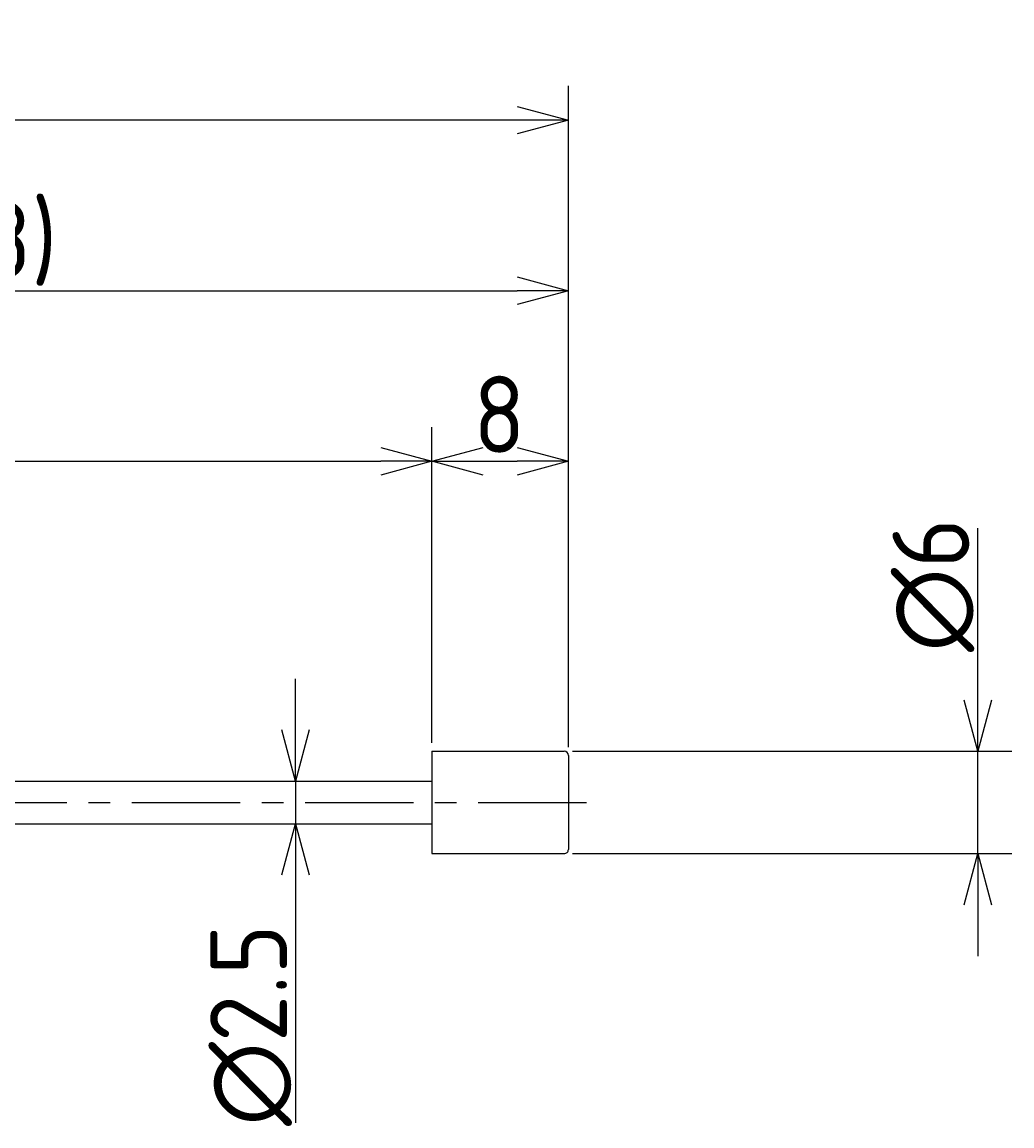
# Model space of a CAD drawing. Extents: x 55 to 287, y 73 to 146.
# Tile 7 of 7: x 229 to 287, y 81 to 146. Entities that reach past the tile are written whole.
import ezdxf

# ---------------------------------------------------------------- set-up
doc = ezdxf.new("R2010")
doc.units = 0
doc.header["$LTSCALE"] = 0.2
doc.linetypes.add('CENTER', pattern=[50.8, 31.75, -6.35, 6.35, -6.35])
doc.layers.get('0').update_dxf_attribs({"linetype": 'CONTINUOUS'})
doc.layers.get('DEFPOINTS').update_dxf_attribs({"linetype": 'CONTINUOUS'})
for name, color, linetype in [('18-0-CON', 3, 'CONTINUOUS'), ('18-2-CEN', 1, 'CENTER'), ('35-0-CON', 7, 'CONTINUOUS')]:
    doc.layers.add(name, color=color, linetype=linetype)
doc.styles.add('DIMENSION', font='isocp.shx', dxfattribs={"bigfont": 'bigfont.shx'})
doc.dimstyles.get("Standard").update_dxf_attribs({"dimtxt": 0.18, "dimasz": 0.18, "dimexe": 0.18, "dimexo": 0.0625, "dimgap": 0.09, "dimtad": 0, "dimtih": 1, "dimtoh": 1, "dimzin": 0, "dimcen": 0.09, "dimazin": 3, "dimtfac": 1, "dimtofl": 0, "dimtmove": 0, "dimatfit": 3})

# ---------------------------------------------------------------- blocks, each defined once
blk = doc.blocks.new('_OPEN30')
at = {"color": 0, "linetype": 'BYBLOCK'}
for p, q in [((-1, 0.268), (0, 0)), ((0, 0), (-1, -0.268)), ((0, 0), (-1, 0))]:
    blk.add_line(p, q, dxfattribs=at)
blk = doc.blocks.new('*U85')
at = {"layer": '18-0-CON', "color": 161, "style": 'DIMENSION'}
blk.add_text('60', height=4.5, dxfattribs=at).set_placement((219.983, 120.5))
blk = doc.blocks.new('*D84')
at = {"layer": '18-0-CON', "color": 161}
for p, q in [((193, 105.493), (193, 122)), ((253, 103.5), (253, 122)), ((196, 120), (250, 120))]:
    blk.add_line(p, q, dxfattribs=at)
at = {"layer": 'DEFPOINTS', "color": 0}
for p in [(253, 120), (193, 104.993), (253, 103)]:
    blk.add_point(p, dxfattribs=at)
blk.add_blockref('*U85', (0, 0))
at = {"layer": '18-0-CON', "color": 161, "xscale": 3, "yscale": 3, "zscale": 3, "rotation": 180}
blk.add_blockref('_OPEN30', (193, 120), dxfattribs=at)
at = {"layer": '18-0-CON', "color": 161, "xscale": 3, "yscale": 3, "zscale": 3}
blk.add_blockref('_OPEN30', (253, 120), dxfattribs=at)
blk = doc.blocks.new('*U87')
at = {"layer": '18-0-CON', "color": 161, "style": 'DIMENSION'}
blk.add_text('8', height=4.5, dxfattribs=at).set_placement((255.425, 120.5))
blk = doc.blocks.new('*D86')
at = {"layer": '18-0-CON', "color": 161}
for p, q in [((253, 103.5), (253, 122)), ((261, 103.25), (261, 122)), ((256, 120), (258, 120))]:
    blk.add_line(p, q, dxfattribs=at)
at = {"layer": 'DEFPOINTS', "color": 0}
for p in [(261, 120), (253, 103), (261, 102.75)]:
    blk.add_point(p, dxfattribs=at)
blk.add_blockref('*U87', (0, 0))
at = {"layer": '18-0-CON', "color": 161, "xscale": 3, "yscale": 3, "zscale": 3, "rotation": 180}
blk.add_blockref('_OPEN30', (253, 120), dxfattribs=at)
at = {"layer": '18-0-CON', "color": 161, "xscale": 3, "yscale": 3, "zscale": 3}
blk.add_blockref('_OPEN30', (261, 120), dxfattribs=at)
blk = doc.blocks.new('*U89')
at = {"layer": '18-0-CON', "color": 161, "style": 'DIMENSION'}
blk.add_text('(176)', height=4.5, dxfattribs=at).set_placement((166.925, 140.725))
blk = doc.blocks.new('*D88')
at = {"layer": '18-0-CON', "color": 161}
for p, q in [((85, 104.2), (85, 142)), ((261, 103.25), (261, 142)), ((258, 140), (88, 140))]:
    blk.add_line(p, q, dxfattribs=at)
at = {"layer": 'DEFPOINTS', "color": 0}
for p in [(85, 140), (85, 103.7), (261, 102.75)]:
    blk.add_point(p, dxfattribs=at)
blk.add_blockref('*U89', (0, 0))
at = {"layer": '18-0-CON', "color": 161, "xscale": 3, "yscale": 3, "zscale": 3, "rotation": 180}
blk.add_blockref('_OPEN30', (85, 140), dxfattribs=at)
at = {"layer": '18-0-CON', "color": 161, "xscale": 3, "yscale": 3, "zscale": 3}
blk.add_blockref('_OPEN30', (261, 140), dxfattribs=at)
blk = doc.blocks.new('*U93')
at = {"layer": '18-0-CON', "color": 161, "style": 'DIMENSION'}
blk.add_text('∅6', height=4.5, rotation=90, dxfattribs=at).set_placement((284.5, 108.825))
blk = doc.blocks.new('*D92')
at = {"layer": '18-0-CON', "color": 161}
for p, q in [((285, 106), (285, 116.073)), ((261.25, 103), (287, 103)), ((285, 97), (285, 103)), ((261.25, 97), (287, 97)), ((285, 94), (285, 91))]:
    blk.add_line(p, q, dxfattribs=at)
at = {"layer": 'DEFPOINTS', "color": 0}
for p in [(260.75, 103), (285, 103), (260.75, 97)]:
    blk.add_point(p, dxfattribs=at)
blk.add_blockref('*U93', (0, 0))
at = {"layer": '18-0-CON', "color": 161, "xscale": 3, "yscale": 3, "zscale": 3}
for p, rotation in [((285, 103), 270), ((285, 97), 90)]:
    blk.add_blockref('_OPEN30', p, dxfattribs=dict(at, rotation=rotation))
blk = doc.blocks.new('*U97')
at = {"layer": '18-0-CON', "color": 161, "style": 'DIMENSION'}
blk.add_text('(68)', height=4.5, dxfattribs=at).set_placement((222.05, 130.725))
blk = doc.blocks.new('*D96')
at = {"layer": '18-0-CON', "color": 161}
for p, q in [((193, 105.211), (193, 132)), ((261, 103.25), (261, 132)), ((196, 130), (258, 130))]:
    blk.add_line(p, q, dxfattribs=at)
at = {"layer": 'DEFPOINTS', "color": 0}
for p in [(261, 130), (193, 104.711), (261, 102.75)]:
    blk.add_point(p, dxfattribs=at)
blk.add_blockref('*U97', (0, 0))
at = {"layer": '18-0-CON', "color": 161, "xscale": 3, "yscale": 3, "zscale": 3, "rotation": 180}
blk.add_blockref('_OPEN30', (193, 130), dxfattribs=at)
at = {"layer": '18-0-CON', "color": 161, "xscale": 3, "yscale": 3, "zscale": 3}
blk.add_blockref('_OPEN30', (261, 130), dxfattribs=at)
blk = doc.blocks.new('*U99')
at = {"layer": '18-0-CON', "color": 161, "style": 'DIMENSION'}
blk.add_text('∅2.5', height=4.5, rotation=90, dxfattribs=at).set_placement((244.5, 81.039))
blk = doc.blocks.new('*D98')
at = {"layer": '18-0-CON', "color": 161}
for p, q in [((245, 104.25), (245, 107.25)), ((240.25, 101.25), (247, 101.25)), ((245, 101.25), (245, 98.751)), ((240.25, 98.751), (247, 98.751)), ((245, 95.751), (245, 81.214))]:
    blk.add_line(p, q, dxfattribs=at)
at = {"layer": 'DEFPOINTS', "color": 0}
for p in [(239.75, 101.25), (239.75, 98.751), (245, 98.751)]:
    blk.add_point(p, dxfattribs=at)
blk.add_blockref('*U99', (0, 0))
at = {"layer": '18-0-CON', "color": 161, "xscale": 3, "yscale": 3, "zscale": 3}
for p, rotation in [((245, 101.25), 270), ((245, 98.751), 90)]:
    blk.add_blockref('_OPEN30', p, dxfattribs=dict(at, rotation=rotation))

msp = doc.modelspace()

# ---------------------------------------------------------------- linework, layer by layer
at = {"layer": '18-2-CEN'}
msp.add_line((83, 100), (263, 100), dxfattribs=at)
at = {"layer": '35-0-CON'}
for p, q in [((253, 103), (260.75, 103)), ((253, 103), (253, 97)), ((261, 102.75), (261, 97.25)), ((193, 101.25), (253, 101.25)), ((193, 98.75), (253, 98.751)), ((253, 97), (260.75, 97))]:
    msp.add_line(p, q, dxfattribs=at)
for centre, start, end in [((260.75, 102.75), 0.00034, 90), ((260.75, 97.25), 270, 0.00034)]:
    msp.add_arc(centre, 0.25, start, end, dxfattribs=at)

# ---------------------------------------------------------------- dimensions: what is measured, and where the dimension line sits
at = {"layer": '18-0-CON'}
for base, p1, p2, override, picture, middle in [((85, 140), (261, 102.75), (85, 103.7), {"dimscale": 1, "dimpost": '(<>)'}, '*D88', (173, 142.975)), ((261, 130), (193, 104.711), (261, 102.75), {"dimscale": 1, "dimpost": '(<>)', "dimtol": 0, "dimtp": 0.1, "dimtm": 0}, '*D96', (227, 132.975)), ((253, 120), (193, 104.993), (253, 103), {"dimscale": 1}, '*D84', (223, 122.75)), ((261, 120), (253, 103), (261, 102.75), {"dimscale": 1}, '*D86', (257, 122.75))]:
    dim = msp.add_linear_dim(base=base, p1=p1, p2=p2, dimstyle='Standard', override=override, dxfattribs=at)
    dim.commit()
    dim.dimension.update_dxf_attribs({"geometry": picture, "text_midpoint": middle})
for base, p1, p2, override, picture, middle in [((285, 103), (260.75, 97), (260.75, 103), {"dimscale": 1, "dimpost": '%%c<>'}, '*D92', (282.25, 112.537)), ((245, 98.751), (239.75, 101.25), (239.75, 98.751), {"dimscale": 1, "dimpost": '%%c<>', "dimtol": 0, "dimtp": 0.1, "dimtm": 0}, '*D98', (242.25, 86.982))]:
    dim = msp.add_linear_dim(base=base, p1=p1, p2=p2, angle=90, dimstyle='Standard', override=override, dxfattribs=at)
    dim.commit()
    dim.dimension.update_dxf_attribs({"geometry": picture, "text_midpoint": middle})

doc.saveas('drawing.dxf')
